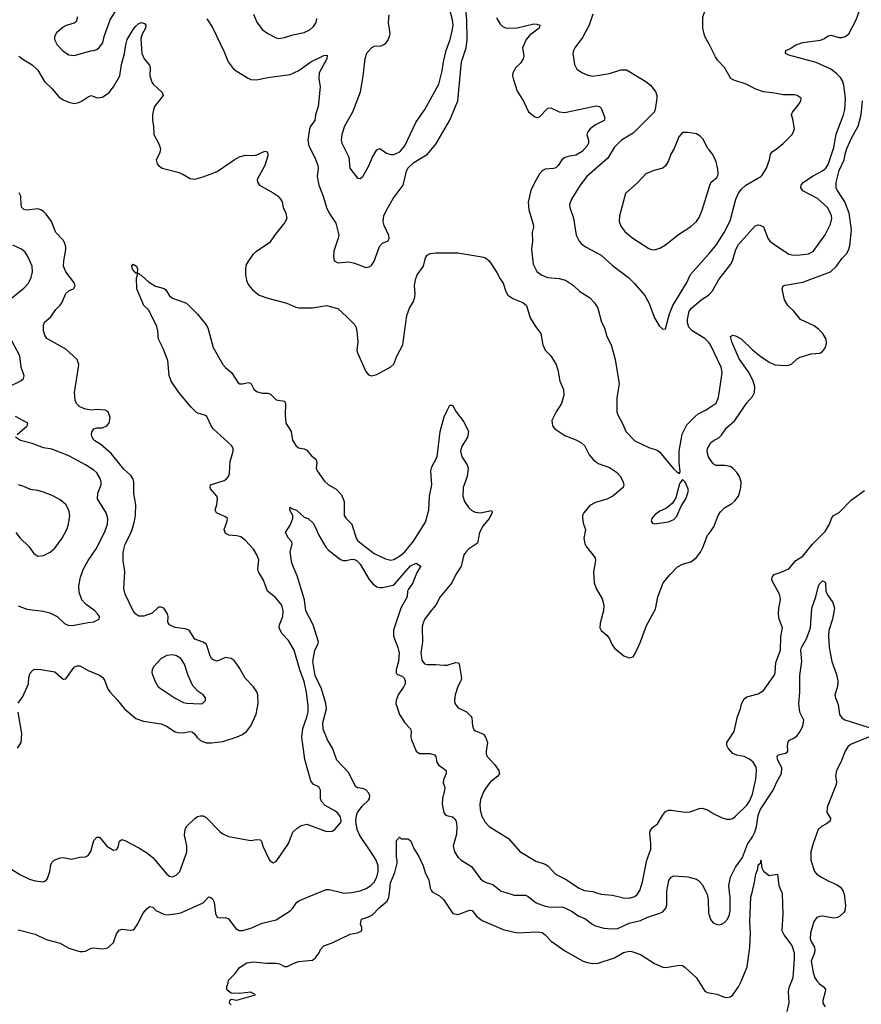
# Model space of a CAD drawing. Header units: inches. Extents: x 1603819 to 1745079, y 385938 to 533966.
# Tile 194 of 256: x 1665080 to 1671087, y 409202 to 416230. Entities that reach past the tile are written whole.
import ezdxf

# ---------------------------------------------------------------- set-up
doc = ezdxf.new("R2010")
doc.units = ezdxf.units.IN
doc.header["$MEASUREMENT"] = 0
for name, color, linetype in [('B6460', 7, 'Continuous'), ('B6461', 7, 'Continuous'), ('B6470', 7, 'Continuous'), ('B6471', 7, 'Continuous')]:
    doc.layers.add(name, color=color, linetype=linetype)

msp = doc.modelspace()

# ---------------------------------------------------------------- linework, layer by layer
at = {"layer": 'B6460', "color": 5}
for points, elevation in [([(1665070, 409732.7), (1665190, 409703), (1665270, 409664.4), (1665370, 409637.6), (1665430, 409603), (1665510, 409578), (1665530, 409578), (1665550, 409582), (1665590, 409603), (1665610, 409605.5), (1665670, 409598), (1665710, 409605.5), (1665750, 409642.8), (1665770, 409704.7), (1665790, 409730.7), (1665810, 409739.1), (1665870, 409730.3), (1665890, 409734.4), (1665898.7, 409741.3), (1665923.6, 409776.4), (1665959.2, 409850), (1665990, 409887), (1666010, 409899.1), (1666030, 409894.8), (1666052.2, 409872.2), (1666110, 409844.4), (1666130, 409840.4), (1666190, 409847), (1666230, 409855.8), (1666390, 409926.5), (1666430, 409968.2), (1666444.7, 409964.7), (1666455.3, 409955.3), (1666467.6, 409930), (1666478.4, 409850), (1666490, 409824.9), (1666510, 409819.1), (1666550, 409822.4), (1666570, 409812.7), (1666622.3, 409742.3), (1666647.3, 409730), (1666670, 409728.7), (1666730, 409745.1), (1666810, 409780.5), (1666910, 409805.5), (1667010, 409870.4), (1667030, 409888.7), (1667058.3, 409930), (1667076.3, 409943.7), (1667215.1, 410000)], 360), ([(1666590, 409199.3), (1666577.2, 409210), (1666579, 409230), (1666590, 409238.8), (1666630, 409230.6), (1666762, 409270), (1666729.3, 409289.3), (1666650, 409279.3), (1666590, 409282), (1666562, 409302), (1666558, 409310), (1666558, 409330), (1666567.3, 409352.7), (1666570, 409374), (1666618, 409422), (1666650, 409464.7), (1666702, 409498), (1666750, 409505.5), (1666844, 409496), (1666910, 409496), (1666934, 409490), (1666971, 409471), (1666990, 409470.8), (1667028, 409492), (1667070, 409508.2), (1667170, 409517.3), (1667190, 409531), (1667217.2, 409570), (1667226.6, 409593.4), (1667250, 409618.8), (1667310, 409641), (1667438, 409702), (1667490, 409711), (1667516.5, 409723.5), (1667522, 409730), (1667522, 409750), (1667513.6, 409773.6), (1667519, 409810), (1667570, 409825.5), (1667598.5, 409841.5), (1667645.4, 409890), (1667701.8, 409938.2), (1667715.8, 409964.2), (1667719.2, 410000)], 340), ([(1667375.9, 410000), (1667390, 409996.3), (1667450, 409999.8), (1667451.1, 410000)], 360), ([(1668033.8, 410000), (1668076.8, 409976.8), (1668104.7, 409950), (1668170.6, 409850.6), (1668210, 409842), (1668290, 409874.8), (1668310, 409870.8), (1668340.7, 409830), (1668381.2, 409801.2), (1668530, 409736.5), (1668630, 409712), (1668770, 409720.4), (1668810, 409713.4), (1668830, 409698.4), (1668872.9, 409652.9), (1668970, 409583.1), (1669102, 409510), (1669130, 409500.7), (1669170, 409493.2), (1669210, 409496.5), (1669326.5, 409533.5), (1669390, 409572.6), (1669430, 409580.8), (1669450, 409579), (1669510, 409556.5), (1669610, 409492.9), (1669670, 409467.4), (1669690, 409465.3), (1669790, 409480.4), (1669810, 409478.4), (1669830, 409465.5), (1669910.2, 409390.2), (1669970, 409294.9), (1669990, 409286), (1670000, 409284.3)], 340), ([(1668550.2, 410000), (1668610, 409981.8), (1668690, 409980.3), (1668710, 409971.5), (1668766.1, 409926.1), (1668830, 409903.6), (1668870, 409896.1), (1668950, 409897.2), (1668970, 409891.3), (1669023.6, 409863.6), (1669070, 409831.3), (1669113.6, 409813.6), (1669170, 409772.4), (1669190, 409762.4), (1669250, 409745.3), (1669310, 409740.3), (1669350, 409743.6), (1669430, 409780.8), (1669510, 409799.6), (1669557.2, 409822.8), (1669648.5, 409851.5), (1669670, 409863.1), (1669691.8, 409888.2), (1669699.1, 409910), (1669699.1, 410000)], 360), ([(1669190.9, 410000), (1669230, 409988.1), (1669310, 409980.2), (1669390, 409961.6), (1669430, 409959.7), (1669470, 409971.2), (1669490, 409989.1), (1669496.7, 410000)], 380), ([(1669979.7, 410000), (1669986.1, 409986.1), (1669994.9, 409950), (1669997, 409850), (1670000, 409840.2)], 360)]:
    msp.add_lwpolyline(points, dxfattribs=dict(at, elevation=elevation))
at = {"layer": 'B6461', "color": 5}
for points, elevation in [([(1666416.5, 416236.5), (1666455.1, 416175.1), (1666540.2, 416000.2), (1666567.6, 415930), (1666602.8, 415882.8), (1666624.7, 415864.7), (1666710, 415812.7), (1666730, 415804.4), (1666770, 415800.3), (1666850, 415817.8), (1667010, 415838.7), (1667071.8, 415868.2), (1667158.4, 415930), (1667250, 415974), (1667270, 415978), (1667274.7, 415974.7), (1667271.3, 415950), (1667217.7, 415850), (1667214.9, 415810), (1667224.2, 415750), (1667210.2, 415610), (1667191.7, 415550), (1667185.7, 415510), (1667156.5, 415470), (1667147.6, 415450), (1667135.6, 415370), (1667144.2, 415330), (1667187.1, 415247.1), (1667207.6, 415190), (1667210.2, 415170), (1667202.7, 415110), (1667214.6, 415050), (1667246.7, 414970), (1667269.3, 414889.3), (1667290, 414848), (1667336.7, 414776.7), (1667354, 414710), (1667357.6, 414690), (1667354, 414670), (1667322.3, 414577.7), (1667318.8, 414538.8), (1667324.7, 414510), (1667350, 414494.8), (1667430, 414502), (1667470, 414492.2), (1667550, 414462), (1667574.2, 414465.8), (1667590, 414474.8), (1667610, 414506), (1667648, 414612), (1667670, 414635.4), (1667710, 414650.7), (1667718.3, 414670), (1667714.3, 414690), (1667680.6, 414760.6), (1667674, 414790), (1667679.7, 414830), (1667697.4, 414870), (1667745.9, 414954.1), (1667817.8, 415050), (1667841.7, 415150), (1667850.8, 415169.2), (1667893.3, 415210), (1667990, 415269.2), (1668050, 415342.8), (1668150, 415513.7), (1668207.5, 415650), (1668233.6, 415930), (1668267.3, 416030), (1668274.6, 416090), (1668272.3, 416230), (1668254.1, 416390)], 440), ([(1670000, 416054.4), (1669971.2, 416110), (1669956.4, 416170), (1669955.6, 416250), (1670000, 416370)], 460), ([(1665493.4, 416250), (1665484.1, 416215.9), (1665470, 416204.5), (1665411.9, 416188.1), (1665390, 416176.2), (1665343.4, 416136.6), (1665328.4, 416110), (1665328.5, 416090), (1665347.2, 416050), (1665390, 416005.3), (1665430, 415978.7), (1665470, 415975.6), (1665588.2, 416008.2), (1665610, 416010.4), (1665630, 416017.1), (1665650, 416033), (1665674, 416066), (1665683.5, 416110), (1665725.1, 416230), (1665776.9, 416310)], 440), ([(1667714, 416266), (1667711, 416209), (1667722.8, 416130), (1667717.3, 416110), (1667710, 416088.7), (1667685.2, 416054.8), (1667658.5, 416041.5), (1667610, 416039.3), (1667591.3, 416030), (1667556.3, 415990), (1667543.8, 415950), (1667530.3, 415830), (1667510, 415714), (1667454.6, 415570), (1667399, 415470), (1667378.3, 415410), (1667375.6, 415370), (1667379.6, 415350), (1667429, 415250), (1667436.5, 415170), (1667490, 415098.8), (1667510, 415096.3), (1667530, 415110.7), (1667570, 415181.3), (1667597.4, 415250), (1667630, 415301.6), (1667650, 415310.4), (1667697.4, 415277.4), (1667728.5, 415268.5), (1667750, 415268.9), (1667793.5, 415286.5), (1667829.4, 415330), (1667910, 415500.4), (1667971.1, 415590), (1668070.8, 415770), (1668095.2, 415864.8), (1668104.6, 415930), (1668124.1, 416010), (1668152.3, 416090), (1668167.2, 416150), (1668172.8, 416190), (1668170, 416228.7), (1668148.4, 416310)], 460), ([(1666748.5, 416270), (1666771.8, 416211.8), (1666810, 416159.1), (1666850, 416130.6), (1666910, 416100.7), (1666930, 416096.3), (1666970, 416103.1), (1667030, 416122.6), (1667110, 416138), (1667150, 416158.9), (1667177.3, 416182.7), (1667195.1, 416210), (1667202, 416238)], 460), ([(1668483.4, 416243.4), (1668510, 416197.6), (1668530, 416180.3), (1668550, 416172.8), (1668570, 416169.2), (1668630, 416172.2), (1668750, 416199.6), (1668770, 416198.9), (1668793.4, 416190), (1668788, 416170), (1668721.3, 416118.7), (1668694.7, 416090), (1668669.1, 416030), (1668677.7, 415970), (1668673.8, 415950), (1668656.9, 415923.1), (1668622, 415890), (1668600.3, 415850), (1668598.3, 415830), (1668602.4, 415810), (1668630, 415720.7), (1668674.3, 415654.3), (1668712.4, 415572.4), (1668756.2, 415536.2), (1668770, 415532.2), (1668790, 415537), (1668850, 415598.7), (1668870, 415601.1), (1668930, 415571.6), (1668970, 415567.6), (1669194.3, 415614.3), (1669218, 415610), (1669230, 415598), (1669257.3, 415530), (1669250.7, 415510), (1669190, 415479.7), (1669152.4, 415450), (1669135.8, 415430), (1669128.5, 415410), (1669140.3, 415370), (1669139.1, 415350), (1669130, 415329.7), (1669095.2, 415290), (1669050, 415263.1), (1669003.5, 415256.5), (1668970, 415246), (1668948.4, 415230), (1668924.4, 415190), (1668906.5, 415173.5), (1668890, 415167.1), (1668830, 415162.2), (1668810, 415152.2), (1668790, 415129.6), (1668753.6, 415066.3), (1668729.3, 415010), (1668708.2, 414928.2), (1668713.7, 414873.7), (1668745.8, 414770), (1668746.9, 414750), (1668738.8, 414710), (1668741, 414650), (1668732, 414590), (1668745, 414485), (1668771.9, 414431.9), (1668806.6, 414406.6), (1668850, 414390.2), (1668930, 414383.7), (1668974.8, 414370), (1669031.8, 414331.8), (1669079.1, 414290), (1669147.5, 414247.5), (1669183.8, 414210), (1669206, 414170), (1669231.5, 414071.6), (1669254.9, 414030), (1669271.8, 413970), (1669301.1, 413910), (1669330, 413804.7), (1669359.6, 413630), (1669343.1, 413530), (1669343.1, 413430), (1669348.4, 413410), (1669384.2, 413344.2), (1669405.7, 413290), (1669470, 413223.7), (1669570, 413176.9), (1669630, 413158), (1669646.5, 413146.5), (1669750, 413022), (1669770, 413002.8), (1669790, 412992), (1669794.8, 413005.2), (1669786.3, 413066.3), (1669786.2, 413150), (1669809.2, 413270.8), (1669842.8, 413337.2), (1669901.1, 413398.9), (1669922.8, 413417.2), (1669976, 413444), (1670000, 413460)], 440), ([(1669170.2, 416270), (1669144.6, 416190), (1669096, 416104), (1669042, 416030), (1669033, 416010), (1669028, 415990), (1669039.1, 415910), (1669056.7, 415876.7), (1669096, 415850), (1669134.7, 415834.7), (1669170, 415827.2), (1669290, 415846.4), (1669370, 415872.9), (1669410, 415872.3), (1669548.4, 415790), (1669583.4, 415763.4), (1669618, 415718), (1669627.6, 415690), (1669627.9, 415670), (1669615.8, 415590), (1669608.9, 415570), (1669459.6, 415420.4), (1669374.9, 415370), (1669323.2, 415316.8), (1669278.1, 415241.9), (1669128.9, 415110), (1669081.5, 415050), (1669019.5, 414950), (1669004.9, 414910), (1669006.4, 414890), (1669033.3, 414813.3), (1669051.7, 414691.7), (1669072.4, 414650), (1669090.4, 414630), (1669118, 414610), (1669230, 414548.8), (1669310, 414474.9), (1669425.3, 414390), (1669467.4, 414347.4), (1669542.6, 414262.6), (1669570.2, 414210.2), (1669610, 414101), (1669644.5, 414044.5), (1669670, 414022), (1669690, 414024.7), (1669718.5, 414130), (1669741, 414190), (1669838.2, 414350), (1669868.6, 414411.4), (1670000, 414562.2)], 460), ([(1665074.9, 415970), (1665110, 415942.6), (1665170, 415908.8), (1665210.2, 415870.2), (1665257.6, 415790), (1665310, 415738.4), (1665359.5, 415679.5), (1665390, 415658.9), (1665430, 415640.8), (1665470, 415632.8), (1665501.1, 415638.9), (1665526.6, 415650), (1665570, 415680.5), (1665590, 415688), (1665633.4, 415673.4), (1665670, 415676), (1665718.7, 415710), (1665750.6, 415750), (1665795, 415830), (1665807.3, 415910), (1665829.3, 415990), (1665836.5, 416050), (1665846.6, 416090), (1665890, 416160.9), (1665910, 416184.6), (1665930, 416202.4), (1665950, 416210.4), (1665970, 416204), (1665980.5, 416190), (1665976.9, 416170), (1665953.1, 416126.9), (1665944.4, 416095.6), (1665951, 415990), (1665968, 415950), (1666006.1, 415906.1), (1666010.3, 415890), (1666008.3, 415830), (1666023.5, 415783.5), (1666032.2, 415770), (1666098, 415710), (1666104.7, 415690), (1666043.1, 415610), (1666034.3, 415585.7), (1666029.1, 415550), (1666027.4, 415510), (1666035.8, 415470), (1666036.4, 415410), (1666070.4, 415350), (1666084.4, 415310), (1666080.4, 415279.6), (1666054.8, 415230), (1666062.5, 415202.5), (1666071, 415190), (1666098, 415170), (1666210, 415141.3), (1666238.8, 415130), (1666296.4, 415096.4), (1666330, 415092.4), (1666390, 415108.5), (1666490, 415145.5), (1666610, 415229.2), (1666650, 415251.6), (1666690, 415262.4), (1666750, 415260.9), (1666773.5, 415266.5), (1666830, 415292), (1666847.3, 415287.3), (1666851.9, 415271.9), (1666850, 415258), (1666830.4, 415190), (1666775.5, 415090), (1666777.3, 415070), (1666791, 415050), (1666890, 414994.9), (1666924, 414970), (1666942, 414950), (1666953.4, 414930), (1666960.5, 414890), (1666979.3, 414850), (1666987.7, 414810), (1666970, 414779), (1666903.4, 414696.6), (1666862.9, 414637.1), (1666766.1, 414573.9), (1666745.2, 414554.7), (1666712.4, 414510), (1666697.7, 414482.3), (1666692, 414450), (1666691.8, 414410), (1666698.7, 414370), (1666707, 414350), (1666717, 414330), (1666740.9, 414300.9), (1666790, 414264), (1666850, 414243.2), (1666987.8, 414207.8), (1667050, 414178.7), (1667074.3, 414174.3), (1667170, 414172.6), (1667270, 414190.4), (1667350, 414168.4), (1667414.9, 414110), (1667472, 414052), (1667479, 414039), (1667486.7, 414006.7), (1667494, 413930), (1667487, 413870), (1667490, 413852), (1667550, 413718), (1667570, 413694.8), (1667590, 413687.3), (1667630, 413697.3), (1667728.2, 413751.8), (1667750, 413770.7), (1667771.7, 413828.3), (1667815.1, 413910), (1667842.2, 414117.8), (1667862.4, 414170), (1667890, 414218.8), (1667900.5, 414250), (1667903.1, 414276.9), (1667898.7, 414330), (1667904.8, 414375.2), (1667917.7, 414410), (1667963.1, 414470), (1667976.8, 414530), (1667988.6, 414550), (1668010, 414560.1), (1668052.9, 414567.1), (1668207.1, 414567.1), (1668377.9, 414537.9), (1668403.6, 414530), (1668430.3, 414510), (1668486.5, 414426.5), (1668510, 414379.3), (1668530.3, 414350), (1668550.2, 414290.2), (1668564.7, 414264.7), (1668599.9, 414239.9), (1668671.1, 414211.1), (1668696.4, 414190), (1668722.9, 414102.9), (1668761.1, 414041.1), (1668800.7, 413990), (1668814, 413910), (1668830, 413871.3), (1668870.8, 413830), (1668908.1, 413768.1), (1668922, 413730), (1668936, 413650), (1668961, 413590), (1668962.8, 413550), (1668946.8, 413490), (1668908.5, 413431.5), (1668877.3, 413370), (1668883.8, 413330), (1668899.1, 413310), (1668970, 413261.6), (1669050, 413232.2), (1669090.6, 413210), (1669110.4, 413190), (1669144, 413124), (1669173, 413090), (1669210, 413061.3), (1669290, 413033.4), (1669340.7, 413000.7), (1669368.5, 412970), (1669386.4, 412930), (1669393, 412910), (1669387.7, 412890), (1669314.4, 412830), (1669270, 412808.8), (1669190, 412784.4), (1669150, 412762.9), (1669105.5, 412710), (1669098, 412690), (1669097.1, 412670), (1669104.4, 412630), (1669118.4, 412590), (1669107, 412530), (1669113.7, 412490), (1669126.3, 412466.3), (1669188.2, 412390), (1669190.4, 412370), (1669174.4, 412290), (1669180.5, 412210), (1669194.9, 412170), (1669236.7, 412096.7), (1669248.5, 412050), (1669246.4, 412010), (1669223.5, 411923.5), (1669221, 411890), (1669230.9, 411870.9), (1669270, 411838), (1669290, 411811.3), (1669307.9, 411767.9), (1669325.2, 411745.2), (1669391.3, 411690), (1669430, 411674), (1669457.6, 411682.4), (1669476, 411710), (1669512, 411790), (1669554.2, 411905.8), (1669617.7, 412022.3), (1669635.1, 412110), (1669673.3, 412210), (1669723, 412270), (1669775.8, 412324.2), (1669810, 412343.6), (1669870, 412359.6), (1669910, 412390.3), (1669939.2, 412430), (1669956.6, 412463.4), (1669989.8, 412550.2), (1670000, 412563.5)], 420), ([(1670000, 415301.1), (1669990, 415313.2), (1669957.1, 415377.1), (1669937.7, 415397.7), (1669910, 415415.1), (1669850, 415425.2), (1669810, 415424), (1669784.9, 415395.1), (1669752.3, 415310), (1669728.6, 415271.4), (1669710, 415222.9), (1669690, 415188.2), (1669670, 415169.8), (1669607.3, 415152.7), (1669548, 415130), (1669491.4, 415068.6), (1669403, 414990), (1669361.1, 414830), (1669359.1, 414790), (1669370, 414756.3), (1669399, 414719), (1669450, 414675.3), (1669570, 414597), (1669590, 414588.7), (1669610, 414587), (1669650, 414598.4), (1669690, 414623.8), (1669782.7, 414697.3), (1669870, 414754), (1669910, 414790.6), (1669930, 414817.3), (1669952, 414870), (1670000, 415032.8)], 480), ([(1665070, 411350.8), (1665101.6, 411398.4), (1665142, 411490), (1665144.4, 411535.6), (1665154, 411566), (1665174, 411586), (1665190, 411593.4), (1665230, 411592.4), (1665330, 411574.4), (1665390, 411524), (1665410, 411524.9), (1665470, 411608.2), (1665490, 411618.7), (1665510, 411618.7), (1665570, 411584.9), (1665650, 411550.3), (1665673.8, 411533.8), (1665688.8, 411510), (1665710, 411450.7), (1665724.9, 411430), (1665776.3, 411376.3), (1665827, 411310), (1665910, 411243.1), (1665963.7, 411223.7), (1666090, 411203.5), (1666127.3, 411187.3), (1666190, 411147), (1666210, 411141.1), (1666250, 411139.5), (1666290, 411150.3), (1666310, 411147), (1666330, 411130.4), (1666345.8, 411105.8), (1666370, 411084), (1666410, 411069.2), (1666450, 411068.3), (1666530, 411079.1), (1666632.1, 411112.1), (1666670, 411127.9), (1666698.3, 411150), (1666730.9, 411190), (1666767.5, 411272.5), (1666782.8, 411350), (1666779.2, 411410), (1666771.5, 411431.5), (1666749, 411469), (1666688.3, 411530), (1666646.1, 411606.1), (1666610, 411655.1), (1666589.7, 411669.7), (1666550, 411676.9), (1666490, 411651.1), (1666462, 411662), (1666450, 411671.5), (1666439.3, 411690), (1666413.5, 411770), (1666390, 411786.4), (1666329, 411809), (1666290, 411872), (1666262.3, 411882.3), (1666190.9, 411890.9), (1666149.4, 411910), (1666137, 411930), (1666139.6, 411970), (1666136.2, 411990), (1666109.4, 412029.4), (1666090, 412037.2), (1666070, 412036), (1666025.2, 411994.8), (1665966.4, 411973.6), (1665930, 411973.6), (1665910, 411986), (1665890, 412009.6), (1665833.3, 412130), (1665822.4, 412170), (1665829.8, 412290), (1665819.3, 412370), (1665819.1, 412430), (1665833.5, 412486.5), (1665866.6, 412550), (1665881.8, 412590), (1665900.3, 412650), (1665907.2, 412692.8), (1665908.7, 412770), (1665895.2, 412844.8), (1665894.5, 412930), (1665889.8, 412949.8), (1665875, 412975), (1665823, 413023), (1665732.9, 413132.9), (1665658.6, 413198.6), (1665609.6, 413230), (1665597, 413250), (1665592.3, 413270), (1665594.8, 413285.2), (1665609.2, 413310), (1665630, 413317.1), (1665670, 413317.6), (1665702.7, 413330), (1665719.6, 413350), (1665725.6, 413390), (1665712, 413430), (1665690, 413443.7), (1665630, 413447.3), (1665590, 413443.6), (1665550, 413449.6), (1665510, 413466), (1665486, 413490), (1665475.3, 413515.3), (1665471.1, 413570), (1665500.5, 413750), (1665502, 413770), (1665490, 413803.7), (1665410, 413879.3), (1665274.3, 413954.3), (1665258.5, 413978.5), (1665250.8, 414010), (1665249.6, 414050), (1665256.3, 414070), (1665303, 414110), (1665339.1, 414160.9), (1665370, 414192.7), (1665382, 414210), (1665410, 414275.5), (1665430, 414294.9), (1665464, 414310), (1665477, 414330), (1665471.6, 414350), (1665409.9, 414429.9), (1665392.5, 414470), (1665394.2, 414510), (1665409.8, 414590), (1665408.8, 414610), (1665399.3, 414639.3), (1665390, 414655.4), (1665338.7, 414710), (1665308.3, 414790), (1665270, 414841.3), (1665250, 414860.5), (1665230, 414873.7), (1665210, 414879.1), (1665130, 414870.9), (1665110, 414875.4), (1665096.4, 414890), (1665090, 414909.2), (1665088.2, 414970), (1665075.2, 414995.2)], 420), ([(1665010, 414233.8), (1665110, 414313.7), (1665142, 414350), (1665160.9, 414390), (1665170.8, 414430), (1665168.6, 414470), (1665138.9, 414538.9), (1665119.7, 414570), (1665092.8, 414592.8), (1665030, 414619.7)], 440), ([(1665016, 410170), (1665085.4, 410125.4), (1665150, 410095.8), (1665190, 410083.1), (1665250, 410076.3), (1665270, 410086.8), (1665278.9, 410101.1), (1665294.7, 410150), (1665302.8, 410197.2), (1665310, 410214.8), (1665325.2, 410230), (1665370, 410248.2), (1665390.3, 410250.3), (1665450, 410238), (1665510, 410253), (1665550, 410255.5), (1665570, 410264.9), (1665588, 410292), (1665610, 410370.8), (1665630, 410394), (1665650, 410396), (1665701.1, 410330), (1665750, 410302.4), (1665773.4, 410306.6), (1665786.5, 410333.5), (1665793.6, 410366.4), (1665810, 410377.6), (1665830, 410371.4), (1665930, 410319.6), (1665985.8, 410285.8), (1666030.9, 410250.9), (1666130, 410130.5), (1666150, 410115.5), (1666170, 410113), (1666197.1, 410122.9), (1666222, 410150), (1666272.1, 410287.9), (1666273.9, 410333.9), (1666256.2, 410410), (1666260.7, 410450), (1666269.6, 410470), (1666330, 410528.4), (1666350, 410542.4), (1666370, 410548.5), (1666390, 410546.4), (1666410, 410536.4), (1666510, 410433.4), (1666530, 410418), (1666570, 410399.1), (1666729.4, 410370.6), (1666770, 410378.8), (1666795.3, 410375.3), (1666805.4, 410365.4), (1666816, 410330), (1666862, 410230), (1666890, 410212), (1666910, 410222), (1666999.3, 410350), (1667030, 410431.3), (1667060.7, 410459.3), (1667090, 410477.3), (1667130, 410487.3), (1667270, 410435.5), (1667310, 410437.3), (1667330, 410450.4), (1667370, 410496.3), (1667375.6, 410510), (1667370, 410540.9), (1667350, 410566), (1667330, 410582.4), (1667261, 410621), (1667233.3, 410650), (1667226.9, 410670), (1667227.3, 410730), (1667214.2, 410754.2), (1667174.3, 410774.3), (1667157, 410797), (1667114.3, 410950), (1667093.6, 411110), (1667100.5, 411170), (1667130, 411251), (1667138, 411290), (1667139.8, 411330), (1667126.9, 411430), (1667110, 411505.1), (1667078.8, 411590), (1667039.8, 411730), (1666998, 411798), (1666952, 411850), (1666932.3, 411890), (1666934, 411910), (1666958.7, 411970), (1666960.8, 412010), (1666950.8, 412050), (1666905.4, 412105.4), (1666849.7, 412150), (1666819.1, 412230), (1666783.5, 412290), (1666780.4, 412310), (1666786.5, 412373.5), (1666772.9, 412410), (1666748.2, 412450), (1666692.1, 412512.1), (1666657.7, 412537.7), (1666630, 412546.6), (1666571.8, 412551.8), (1666550, 412563.6), (1666540.5, 412590), (1666561.1, 412650), (1666562.9, 412670), (1666550, 412680.5), (1666483.7, 412710), (1666475.6, 412730), (1666487.1, 412770), (1666492.4, 412812.4), (1666487.6, 412830), (1666442.5, 412882.5), (1666438.7, 412890), (1666442.9, 412910), (1666539, 412941), (1666554.6, 412950), (1666571.6, 412968.4), (1666577.9, 412990), (1666583, 413077), (1666603.1, 413150), (1666603.9, 413170), (1666593, 413190), (1666459.9, 413310), (1666446.4, 413330), (1666416.9, 413396.9), (1666405.9, 413405.9), (1666345.1, 413425.1), (1666303.5, 413463.5), (1666215.7, 413570), (1666161.1, 413650), (1666147.8, 413690), (1666136.6, 413796.6), (1666104, 413884), (1666071.7, 413950), (1666066.7, 414010), (1666059.2, 414039.2), (1666013.9, 414133.9), (1665998.4, 414158.4), (1665966.6, 414190), (1665915.3, 414310), (1665914.6, 414385.4), (1665922, 414410), (1665920.4, 414419.6), (1665930, 414422), (1665932.8, 414412.8), (1665950, 414404), (1665999.4, 414359.4), (1666048.5, 414328.5), (1666110.3, 414310.4), (1666122.4, 414302.4), (1666150, 414258.8), (1666170, 414242), (1666270, 414207.7), (1666350, 414128.2), (1666410, 414052.9), (1666421.8, 414030), (1666461, 413890), (1666529.2, 413770), (1666547.9, 413747.9), (1666591.8, 413711.8), (1666638.4, 413638.4), (1666650.2, 413630.3), (1666670, 413630.2), (1666710, 413640.2), (1666730, 413634.9), (1666752, 413592), (1666770, 413577.3), (1666810, 413563.8), (1666850, 413563.9), (1666870, 413558.3), (1666910, 413517.6), (1666970, 413507.3), (1666978, 413490), (1666974.3, 413410), (1666980.4, 413350), (1667018.4, 413290), (1667028.4, 413230), (1667050, 413190.8), (1667070, 413174.8), (1667110, 413167.3), (1667130, 413157.3), (1667159.9, 413119.9), (1667192.7, 413092.8), (1667201.6, 413070), (1667197.3, 413030), (1667202.8, 413010), (1667255.1, 412935.1), (1667284, 412910), (1667339.5, 412879.5), (1667378, 412838), (1667396.3, 412790), (1667396.4, 412690), (1667409.1, 412669.1), (1667450.2, 412630.2), (1667482.2, 412530), (1667494.7, 412510), (1667610, 412419.7), (1667690, 412380.7), (1667730, 412373.4), (1667750, 412377.8), (1667790, 412399.7), (1667830, 412432.1), (1667890, 412506.9), (1667975.6, 412644.4), (1668000.4, 412730), (1668004.6, 412830), (1668021.2, 412910), (1668015.2, 413010), (1668022.6, 413037.4), (1668059.3, 413110), (1668080.2, 413290), (1668110, 413394.8), (1668130, 413441), (1668150, 413478), (1668170, 413478), (1668195.5, 413430), (1668250, 413358.8), (1668283, 413290), (1668275.8, 413250), (1668235.2, 413184.8), (1668225.2, 413150), (1668236.8, 413110), (1668273.2, 413053.2), (1668280.5, 413030), (1668273.7, 412970), (1668244.2, 412890), (1668243.8, 412830), (1668255.6, 412790), (1668285, 412745), (1668306.8, 412726.8), (1668330, 412715.9), (1668370, 412710.9), (1668446.4, 412726.4), (1668453.1, 412710), (1668430.1, 412669.9), (1668385.3, 412614.7), (1668361.3, 412570), (1668347.1, 412492.9), (1668282.8, 412450), (1668264, 412430), (1668250.5, 412409.5), (1668230.4, 412330), (1668192, 412270), (1668164.4, 412210), (1668081.6, 412110), (1668050.4, 412050), (1668010, 412004.2), (1667970, 411947.8), (1667955, 411910), (1667952.3, 411890), (1667955.5, 411790), (1667942.4, 411710), (1667950, 411658.8), (1667970, 411632.4), (1667990, 411626.7), (1668050, 411627.8), (1668110, 411621.8), (1668130, 411623.5), (1668190, 411641.5), (1668210, 411638.4), (1668217.6, 411630), (1668233.4, 411530), (1668228.5, 411510), (1668207.2, 411470), (1668188.7, 411410), (1668183.1, 411370), (1668186.4, 411350), (1668210, 411319.1), (1668270.3, 411290.3), (1668299.2, 411259.2), (1668306.9, 411246.9), (1668311.8, 411190), (1668322.3, 411162.3), (1668333.3, 411153.3), (1668390.3, 411130.3), (1668404.9, 411110), (1668419.1, 411070), (1668410.5, 411009.5), (1668410.4, 410990), (1668417.1, 410970), (1668471.8, 410911.8), (1668500.9, 410870), (1668503.1, 410856.9), (1668504.2, 410850), (1668492, 410830), (1668441.3, 410790), (1668408.8, 410750), (1668390, 410719.3), (1668370, 410664), (1668363.6, 410630), (1668365.5, 410590), (1668376, 410550), (1668402.8, 410502.8), (1668431.5, 410471.6), (1668570, 410386.4), (1668650, 410293.7), (1668764.4, 410224.4), (1668830, 410201.7), (1668850, 410190.3), (1668905.5, 410130), (1668974.8, 410094.8), (1669074.4, 410030), (1669110, 410015), (1669170, 410006.4), (1669190.9, 410000)], 380), ([(1670000, 413922.6), (1669970, 413954.8), (1669880.5, 414010), (1669855, 414035), (1669845.8, 414065.8), (1669845.5, 414090), (1669858.7, 414150), (1669874.7, 414170), (1669944.2, 414230), (1669995.4, 414264.6), (1670000, 414269.5)], 440), ([(1664990, 413604.9), (1665087.3, 413652.8), (1665107, 413670), (1665111.2, 413688.8), (1665089.8, 413749.8), (1665080.3, 413830), (1665007, 413970)], 440), ([(1665061.2, 413270), (1665133.2, 413330), (1665137.2, 413350), (1665050, 413397.2)], 440), ([(1665070, 412045.7), (1665130, 412023.2), (1665247.9, 412007.9), (1665296.3, 411996.3), (1665347.7, 411970), (1665399.9, 411919.9), (1665430, 411907), (1665470, 411908.8), (1665570, 411928), (1665610, 411931), (1665648, 411950), (1665648.7, 411970), (1665635.3, 411990), (1665615.3, 412010), (1665554.9, 412054.9), (1665524.5, 412090), (1665503.8, 412143.8), (1665501.3, 412190), (1665513.5, 412250), (1665535.6, 412310), (1665568.5, 412370), (1665626.7, 412453.3), (1665686.6, 412570), (1665707.4, 412630), (1665709.8, 412670), (1665697.3, 412710), (1665635.8, 412810), (1665638.3, 412850), (1665660.5, 412910), (1665661.1, 412930), (1665655.8, 412950), (1665630, 412995.1), (1665610, 413014), (1665550, 413052.8), (1665430, 413116), (1665310, 413163.5), (1665250, 413175.1), (1665170, 413203.9), (1665086.3, 413226.3), (1665050, 413249.2)], 440), ([(1670000, 413103.5), (1669995.6, 413110), (1669986.5, 413146.5), (1669989.7, 413170), (1670000, 413189.1)], 420), ([(1665052.7, 412570), (1665083.8, 412530), (1665145.5, 412470), (1665179.9, 412419.9), (1665210, 412402), (1665250, 412406), (1665297.2, 412430), (1665330, 412457.3), (1665382.9, 412530), (1665417, 412590), (1665429.6, 412630.4), (1665438.4, 412690), (1665432, 412730), (1665409.3, 412770), (1665370, 412802), (1665312.9, 412832.9), (1665250, 412858), (1665210, 412869.7), (1665157.5, 412877.5), (1665110, 412898.4), (1665070.6, 412909.4)], 460), ([(1667451.1, 410000), (1667510, 410011.6), (1667552.1, 410027.9), (1667586.9, 410050), (1667610, 410072.9), (1667629.8, 410110), (1667639, 410150), (1667638.5, 410190), (1667623.9, 410230), (1667601.6, 410270), (1667507.7, 410407.7), (1667489.9, 410449.9), (1667479.7, 410510), (1667483.5, 410550), (1667491.6, 410570), (1667523.8, 410616.2), (1667570, 410660.2), (1667576.8, 410670), (1667579.9, 410690), (1667572.5, 410710), (1667550, 410733.4), (1667530, 410742), (1667490, 410748.2), (1667477.2, 410757.1), (1667430, 410854.9), (1667343.8, 410943.8), (1667312.2, 411030), (1667277.9, 411090), (1667245.5, 411165.5), (1667243.4, 411210), (1667268.8, 411310), (1667266, 411350), (1667234.9, 411454.9), (1667187.9, 411550), (1667172.9, 411650), (1667186.4, 411730), (1667207.8, 411770), (1667212.3, 411790), (1667175.8, 411910), (1667121.7, 412010), (1667113.8, 412090), (1667060.9, 412260.9), (1667023.5, 412350), (1667009.6, 412430), (1667024, 412490), (1667022, 412502), (1666998, 412530), (1666978, 412570), (1667010, 412622), (1667029.4, 412670.6), (1667029.5, 412690), (1667009.2, 412730), (1667010, 412750.6), (1667020.7, 412740.7), (1667054.8, 412730), (1667110, 412678.8), (1667138, 412670), (1667175.2, 412635.2), (1667190, 412611.3), (1667214.6, 412550), (1667264.4, 412464.5), (1667283.1, 412443.1), (1667370, 412376.5), (1667390, 412368.8), (1667410, 412368.8), (1667450, 412380.3), (1667470, 412377.8), (1667490, 412365.7), (1667510, 412344.9), (1667573.6, 412233.7), (1667602.1, 412202.1), (1667630, 412182.2), (1667650, 412176.5), (1667670, 412177.2), (1667745.4, 412194.6), (1667757.5, 412202.5), (1667870, 412331.5), (1667910, 412350.4), (1667942, 412330), (1667914.7, 412285.3), (1667885.3, 412210), (1667854.6, 412165.4), (1667848.2, 412150), (1667846.5, 412110), (1667801.6, 412030), (1667748.2, 411871.8), (1667749, 411829), (1667778.8, 411750), (1667787.6, 411710), (1667784.4, 411650), (1667767.3, 411590), (1667766.5, 411566.5), (1667775.8, 411555.8), (1667810, 411543.1), (1667823.1, 411530), (1667832, 411510), (1667830.3, 411490), (1667820.9, 411470), (1667780.8, 411410), (1667766.9, 411370), (1667765.2, 411350), (1667790.2, 411270), (1667830, 411210.4), (1667868.8, 411168.8), (1667873.7, 411150), (1667872.2, 411110), (1667876.4, 411090), (1667908.8, 411010), (1667932.9, 410992.9), (1668010, 410992.6), (1668041.7, 410981.7), (1668050.2, 410970.2), (1668057.5, 410930), (1668070, 410910.3), (1668124.4, 410870), (1668123.1, 410850), (1668104.2, 410804.2), (1668103.4, 410783.4), (1668113.4, 410750), (1668113.1, 410730), (1668097.3, 410670), (1668096.5, 410630), (1668108.4, 410570), (1668116.4, 410556.4), (1668128.6, 410548.6), (1668170, 410540.3), (1668186.3, 410526.3), (1668194.7, 410510), (1668200.1, 410470), (1668196.8, 410416.8), (1668174.3, 410330), (1668184.1, 410290), (1668209.1, 410250), (1668232, 410230), (1668305.1, 410185.1), (1668370, 410098), (1668390, 410080.9), (1668410, 410070.3), (1668456.4, 410056.4), (1668517.3, 410010), (1668550.2, 410000)], 360), ([(1665065.6, 411030), (1665089.7, 411070.3), (1665094.9, 411134.9), (1665070, 411288)], 420), ([(1669496.7, 410000), (1669505.6, 410014.4), (1669524.4, 410075.6), (1669556.1, 410230), (1669584.2, 410310), (1669585.8, 410350), (1669576.6, 410423.4), (1669579.8, 410440.3), (1669596, 410464), (1669632, 410490), (1669667, 410550), (1669690, 410577.3), (1669710, 410588.2), (1669730, 410588.5), (1669830, 410574.4), (1669864.5, 410575.5), (1669930, 410599.1), (1669950, 410602), (1669990, 410590.6), (1670000, 410583.9)], 380), ([(1667719.2, 410000), (1667725.8, 410070), (1667757.4, 410142.6), (1667774, 410210), (1667775.3, 410230), (1667768.9, 410251.1), (1667768.9, 410371.1), (1667790, 410394), (1667803.6, 410383.6), (1667850, 410382), (1667870, 410372), (1667893.2, 410313.2), (1667930, 410258), (1667959.1, 410190), (1667975.5, 410135.5), (1668000.7, 410090), (1668010.6, 410030.6), (1668016.8, 410016.8), (1668024.9, 410004.9), (1668033.8, 410000)], 340), ([(1669699.1, 410000), (1669699.1, 410010), (1669714, 410086), (1669729.7, 410110.3), (1669750, 410118.4), (1669850, 410113), (1669910, 410096.3), (1669925.1, 410085.1), (1669954.4, 410054.4), (1669979.7, 410000)], 360), ([(1667215.1, 410000), (1667270, 410022.3), (1667290, 410022.4), (1667375.9, 410000)], 360)]:
    msp.add_lwpolyline(points, dxfattribs=dict(at, elevation=elevation))
for points, elevation in [([(1665919.6, 414420.4), (1665910, 414422), (1665886, 414450), (1665880.9, 414470), (1665890, 414486), (1665914, 414470), (1665922, 414450)], 380), ([(1669810, 412948), (1669790, 412918), (1669763, 412817), (1669739.9, 412780.1), (1669697.6, 412742.4), (1669650, 412720.9), (1669610, 412692.7), (1669591, 412670), (1669586.8, 412650), (1669596, 412636), (1669610, 412631), (1669710, 412644.9), (1669750, 412662.8), (1669770, 412686), (1669802, 412758), (1669835.1, 412810), (1669842.7, 412830), (1669852.7, 412870), (1669850, 412886), (1669830, 412928)], 440), ([(1666170, 411695.7), (1666130, 411690.7), (1666090.4, 411670), (1666035.5, 411610), (1666025.5, 411590), (1666023.8, 411570), (1666030.4, 411550), (1666046.4, 411506.4), (1666067.8, 411467.8), (1666190, 411386.7), (1666250, 411355.8), (1666270, 411350.4), (1666370, 411345.7), (1666384, 411350), (1666405.2, 411370), (1666405.2, 411390), (1666389.2, 411410), (1666354.9, 411434.9), (1666316.1, 411476.1), (1666281.7, 411550), (1666255.6, 411630), (1666230, 411669.7), (1666199.6, 411690)], 440)]:
    msp.add_lwpolyline(points, close=True, dxfattribs=dict(at, elevation=elevation))
at = {"layer": 'B6470', "color": 5}
for points, elevation in [([(1670000, 409840.2), (1670010, 409807.3), (1670030, 409784), (1670050, 409773.4), (1670070, 409770.4), (1670090, 409774.4), (1670110, 409784.9), (1670131.3, 409808.7), (1670144.2, 409835.8), (1670152, 409870), (1670150.9, 409970), (1670147.4, 410000)], 360), ([(1670000, 409284.3), (1670054.7, 409274.7), (1670110, 409252.7), (1670130, 409250.4), (1670150, 409255.5), (1670169.3, 409270), (1670210, 409327.7), (1670230, 409364), (1670271.8, 409470), (1670290.4, 409609.6), (1670296.8, 409710), (1670292, 409790), (1670299.4, 409970), (1670306.9, 410000)], 340), ([(1670518.8, 410000), (1670523.1, 409990), (1670527.6, 409847.6), (1670519, 409730), (1670537.6, 409690), (1670590, 409621.5), (1670607.3, 409570), (1670608.9, 409528.9), (1670599.3, 409390), (1670570, 409320.5), (1670564.1, 409290), (1670568.6, 409211.4), (1670556.3, 409150)], 340), ([(1670960.8, 410000), (1670964.7, 409990), (1670974.4, 409905.6), (1670970.3, 409870), (1670962.4, 409857.6), (1670933, 409830), (1670917.6, 409822.4), (1670890, 409817.6), (1670810, 409830.7), (1670790, 409829.8), (1670770, 409821.7), (1670747.7, 409792.3), (1670723.2, 409710), (1670722.2, 409670), (1670728.2, 409650), (1670752.3, 409610), (1670755.5, 409590), (1670752.3, 409570), (1670729.2, 409510), (1670742.4, 409430), (1670755.6, 409390), (1670768.5, 409368.5), (1670788.3, 409348.3), (1670815.5, 409330), (1670830.3, 409310), (1670830.2, 409290), (1670811.4, 409230), (1670813.1, 409210), (1670830, 409184.4)], 360)]:
    msp.add_lwpolyline(points, dxfattribs=dict(at, elevation=elevation))
at = {"layer": 'B6471', "color": 5}
for points, elevation in [([(1670000, 414269.5), (1670024.3, 414295.7), (1670070, 414376.4), (1670155.1, 414484.9), (1670170, 414514.9), (1670191.6, 414590), (1670210, 414625.7), (1670330, 414759.3), (1670350, 414766.4), (1670364.7, 414764.7), (1670390, 414750.7), (1670419.5, 414670), (1670434, 414650), (1670454.2, 414634.2), (1670570, 414557.2), (1670590, 414551), (1670629.3, 414549.3), (1670710, 414557.8), (1670744.4, 414575.6), (1670830, 414693.4), (1670867.5, 414770), (1670876.5, 414810), (1670873.5, 414830), (1670867.9, 414850), (1670846, 414890), (1670773.4, 414953.4), (1670669.2, 415009.2), (1670655.8, 415030), (1670658.9, 415050), (1670673.3, 415070), (1670743.6, 415116.4), (1670810, 415150.2), (1670834, 415170), (1670850, 415197.1), (1670890, 415317.1), (1670907.9, 415412.1), (1670960.6, 415550), (1670969.8, 415589.8), (1670975.3, 415664.7), (1670962.6, 415762.5), (1670952.6, 415792.6), (1670937.7, 415817.7), (1670910, 415847), (1670870, 415875.9), (1670764, 415924), (1670570, 415976), (1670550, 415986), (1670545.2, 415994.8), (1670548.7, 416010), (1670578, 416022), (1670620.7, 416050), (1670670, 416068), (1670795.7, 416084.3), (1670824.2, 416095.8), (1670850, 416114.4), (1670870, 416118.7), (1670930, 416104.2), (1670950, 416104.2), (1670972.3, 416110), (1670997.4, 416130), (1671050.6, 416230), (1671071.7, 416288.3)], 440), ([(1670000, 414562.2), (1670050, 414619.6), (1670108.6, 414710), (1670150, 414793.7), (1670190.6, 414950), (1670210, 414991.6), (1670230, 415018.3), (1670263.5, 415050), (1670369.3, 415110), (1670379.8, 415120.2), (1670409.7, 415170), (1670431.2, 415230), (1670439.7, 415270), (1670450, 415287.7), (1670490, 415313.4), (1670530, 415346.8), (1670591.5, 415408.5), (1670603.7, 415430), (1670609.4, 415450), (1670599.3, 415519.3), (1670588.7, 415550), (1670595.3, 415570), (1670644, 415630), (1670655.3, 415650), (1670658, 415670), (1670629.1, 415689.1), (1670610, 415693.2), (1670530, 415692.7), (1670466.8, 415706.8), (1670390, 415715.6), (1670334.8, 415734.7), (1670265.2, 415770), (1670178.3, 415798.3), (1670156, 415810), (1670110, 415889.3), (1670061.7, 415941.7), (1670045.9, 415965.9), (1670000, 416054.4)], 460), ([(1670000, 413189.1), (1670011.3, 413210), (1670037.6, 413230), (1670070, 413246.2), (1670090, 413263.6), (1670124.3, 413315.7), (1670185.4, 413370), (1670270, 413495.3), (1670310, 413541.3), (1670324.8, 413570), (1670326.6, 413610), (1670314.2, 413650), (1670285.9, 413710), (1670216.1, 413810), (1670162, 413930), (1670154.5, 413970), (1670170, 413979.5), (1670190, 413973.4), (1670230, 413951), (1670310, 413873.8), (1670370, 413825.2), (1670430, 413785.7), (1670470, 413766.7), (1670550, 413761.1), (1670570, 413763.7), (1670590, 413774.4), (1670629.6, 413810), (1670650, 413820.3), (1670730, 413844.9), (1670790, 413850.7), (1670810, 413860.7), (1670831.8, 413890), (1670839.1, 413920.9), (1670835.6, 413950), (1670811.6, 413990), (1670781.4, 414021.4), (1670750, 414045.1), (1670652.3, 414090), (1670606, 414150), (1670561.6, 414190), (1670539.7, 414230), (1670522.4, 414310), (1670529.4, 414330), (1670544.4, 414335.6), (1670670, 414355.5), (1670866.3, 414430), (1670911.1, 414470), (1670950, 414528), (1670980.9, 414559.1), (1670995.9, 414584.1), (1671003.9, 414616.1), (1671017, 414730), (1671000.6, 414850), (1670970.3, 414930.3), (1670916.8, 415010), (1670908.7, 415028.7), (1670907.3, 415067.3), (1670930, 415153.1), (1670964.9, 415230), (1670971.1, 415270), (1670984.3, 415310), (1671018.4, 415390), (1671065.6, 415470), (1671086.8, 415550), (1671095.1, 415650)], 420), ([(1670000, 415032.8), (1670005.1, 415050), (1670016.3, 415070), (1670055.3, 415104.7), (1670062.6, 415117.4), (1670066.3, 415130), (1670062.8, 415162.8), (1670050, 415215.3), (1670036.2, 415250), (1670025.6, 415270), (1670000, 415301.1)], 480), ([(1670000, 413460), (1670050, 413493.4), (1670067.6, 413532.4), (1670092.1, 413692.1), (1670092.9, 413712.9), (1670085.7, 413750), (1670011.8, 413910), (1670000, 413922.6)], 440), ([(1670000, 412563.5), (1670035.4, 412610), (1670066, 412690), (1670081.9, 412718.1), (1670110, 412746.3), (1670163.3, 412776.7), (1670184.9, 412795.1), (1670209.8, 412830), (1670217.1, 412850), (1670227.7, 412890), (1670228.7, 412930), (1670216.8, 412970), (1670199.2, 412999.2), (1670170, 413029.6), (1670150, 413040.5), (1670110, 413048), (1670050, 413047.8), (1670030, 413059.5), (1670000, 413103.5)], 420), ([(1670000, 410583.9), (1670030, 410563.8), (1670093.5, 410533.5), (1670123.8, 410523.8), (1670150, 410523.5), (1670170, 410529.2), (1670190, 410544), (1670270, 410622.6), (1670290, 410652.6), (1670310, 410701.6), (1670333.3, 410810), (1670339.8, 410870), (1670335.6, 410895.6), (1670316, 410930), (1670290, 410951.9), (1670250, 410970.8), (1670199.2, 410979.2), (1670170, 410991.8), (1670137.6, 411030), (1670127.8, 411050), (1670128, 411070), (1670179.8, 411150), (1670203.3, 411256.7), (1670224.2, 411310), (1670232.9, 411347.1), (1670250, 411382.8), (1670270, 411397.3), (1670350, 411419.1), (1670390, 411442), (1670465.1, 411550), (1670471.2, 411568.8), (1670477.7, 411642.3), (1670509.8, 411730.2), (1670513.2, 411826.8), (1670524.7, 411890), (1670501.8, 411950), (1670495.5, 411990), (1670498.2, 412030), (1670511.1, 412090), (1670508.7, 412110), (1670503.5, 412130), (1670448, 412230), (1670449.7, 412250.3), (1670465.2, 412270), (1670514.3, 412285.7), (1670569.8, 412310.2), (1670620.7, 412370), (1670670, 412401.6), (1670736.5, 412483.5), (1670830, 412577.6), (1670860.9, 412630), (1670874.4, 412670), (1670888.4, 412690), (1670930, 412711.5), (1671017.2, 412802.8), (1671109.8, 412870)], 380), ([(1670147.4, 410000), (1670141.5, 410050), (1670154.2, 410110), (1670190, 410181.6), (1670239.3, 410250), (1670275, 410345), (1670310, 410396.9), (1670326.5, 410430), (1670338.1, 410470), (1670349.9, 410550), (1670364, 410590), (1670458.2, 410730), (1670483.5, 410790), (1670518, 410850), (1670519.8, 410890), (1670489.8, 410950), (1670486, 410974), (1670496.3, 410983.7), (1670546.2, 410993.8), (1670558, 411002), (1670562.9, 411010), (1670561, 411050), (1670565.3, 411074.7), (1670573.7, 411086.3), (1670610, 411104.6), (1670630, 411121.1), (1670650.9, 411150), (1670670.7, 411190), (1670677.4, 411230), (1670648.2, 411288.2), (1670641.1, 411350), (1670648.7, 411430), (1670649.4, 411549.4), (1670661.8, 411650), (1670654.7, 411730), (1670660.6, 411750), (1670695.7, 411810), (1670724.1, 411890), (1670733.8, 412030), (1670762.6, 412110), (1670781.1, 412190), (1670790, 412205.5), (1670810, 412224), (1670821, 412221), (1670830.4, 412210.4), (1670834, 412150), (1670845.2, 412125.2), (1670884, 412070), (1670895.8, 412030), (1670881.7, 411950), (1670856, 411870), (1670851.7, 411830), (1670857.4, 411750), (1670876.2, 411650), (1670910, 411555.5), (1670919.4, 411510), (1670917.6, 411470), (1670899, 411410), (1670902.7, 411390), (1670922.4, 411342.4), (1670931.2, 411271.2), (1670947.5, 411247.5), (1670970, 411232.8), (1671150, 411176.5)], 360), ([(1671150, 411112.9), (1671010, 411057.3), (1670990, 411040.4), (1670972.5, 411010), (1670941.9, 410930), (1670911, 410870), (1670902.6, 410830), (1670909.2, 410790), (1670906.4, 410770), (1670842.4, 410610), (1670840.2, 410570), (1670866.7, 410530), (1670865.3, 410510), (1670839.5, 410490), (1670802, 410470), (1670779, 410450), (1670742.7, 410350), (1670727.6, 410290), (1670726.5, 410230), (1670753.4, 410150), (1670770.4, 410130), (1670803.1, 410110), (1670850, 410083.2), (1670915.8, 410055.8), (1670938.5, 410038.5), (1670955, 410015), (1670960.8, 410000)], 360), ([(1670306.9, 410000), (1670325.5, 410074.5), (1670334.3, 410130), (1670347.6, 410170), (1670350, 410198), (1670369.1, 410210.9), (1670370, 410232), (1670376.8, 410176.8), (1670390, 410151.3), (1670430, 410122), (1670490, 410132), (1670497.4, 410050), (1670518.8, 410000)], 340)]:
    msp.add_lwpolyline(points, dxfattribs=dict(at, elevation=elevation))

doc.saveas('drawing.dxf')
